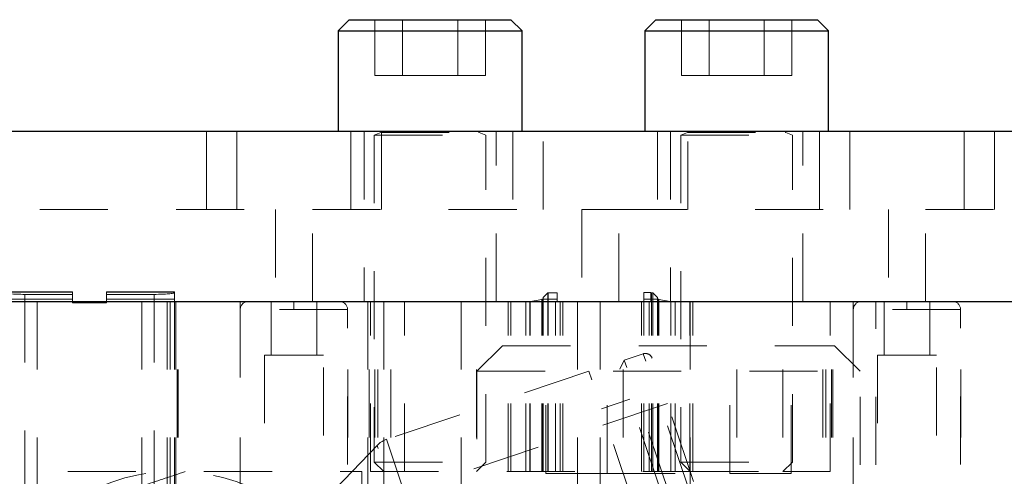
# Model space of a CAD drawing. Header units: inches. Extents: x 1880 to 2363, y -453 to -54.
# Tile 209 of 256: x 2039.729 to 2041.175, y -431.728 to -431.057. Entities that reach past the tile are written whole.
import ezdxf

# ---------------------------------------------------------------- set-up
doc = ezdxf.new("R2010")
doc.units = ezdxf.units.IN
doc.header["$LTSCALE"] = 0.5
doc.header["$MEASUREMENT"] = 0
doc.linetypes.add('HIDDEN', pattern=[0.225, 0.15, -0.075])
for name, color, linetype in [('DIE-M-S', 8, 'Continuous'), ('DIE-M-S2', 1, 'Continuous'), ('DIE-M-S3', 8, 'Continuous'), ('RAI-M-S', 8, 'Continuous'), ('SVD-M-S', 8, 'Continuous')]:
    doc.layers.add(name, color=color, linetype=linetype)

msp = doc.modelspace()

# ---------------------------------------------------------------- linework, layer by layer
at = {"layer": 'DIE-M-S', "linetype": 'Continuous', "lineweight": 25}
msp.add_line((2038.90679, -431.47113), (2042.60679, -431.47113), dxfattribs=at)
at = {"layer": 'DIE-M-S', "linetype": 'HIDDEN', "lineweight": 18}
for p, q in [((2039.75482, -431.47113), (2039.75482, -432.47113)), ((2039.90876, -431.47113), (2039.90876, -432.47113)), ((2039.94584, -431.47113), (2039.94584, -432.47113)), ((2039.95025, -431.47113), (2039.95025, -432.47113)), ((2039.95873, -431.47113), (2039.95873, -432.47113)), ((2039.96067, -432.47113), (2039.96067, -431.47113)), ((2039.96179, -432.47113), (2039.96179, -431.47113)), ((2040.05279, -431.47113), (2040.05279, -432.47113)), ((2040.21079, -432.47113), (2040.21079, -431.47113)), ((2040.24041, -431.47113), (2040.24041, -432.47113)), ((2040.24235, -432.47113), (2040.24235, -431.47113)), ((2040.25083, -432.47113), (2040.25083, -431.47113)), ((2040.25525, -432.47113), (2040.25525, -431.47113)), ((2040.26379, -431.47113), (2040.26379, -432.47113)), ((2040.27429, -432.47113), (2040.27429, -431.47113)), ((2040.37729, -431.47113), (2040.37729, -431.91113)), ((2040.39979, -432.47113), (2040.39979, -431.47113)), ((2040.54829, -431.47113), (2040.54829, -432.47113)), ((2040.58129, -431.47113), (2040.58129, -432.47113)), ((2040.61529, -432.47113), (2040.61529, -431.47113)), ((2040.71379, -431.47113), (2040.71379, -432.47113)), ((2040.78229, -432.47113), (2040.78229, -431.47113)), ((2040.84979, -432.47113), (2040.84979, -431.47113)), ((2040.90834, -432.47113), (2040.90834, -431.47113)), ((2040.90834, -432.47113), (2040.90834, -431.47113)), ((2040.91275, -432.47113), (2040.91275, -431.47113)), ((2040.91275, -432.47113), (2040.91275, -431.47113)), ((2040.92123, -432.47113), (2040.92123, -431.47113)), ((2040.92123, -432.47113), (2040.92123, -431.47113)), ((2040.92317, -432.47113), (2040.92317, -431.47113)), ((2040.95279, -431.47113), (2040.95279, -432.47113)), ((2040.98629, -431.91113), (2040.98629, -431.47113)), ((2041.11079, -432.47113), (2041.11079, -431.47113))]:
    msp.add_line(p, q, dxfattribs=at)
at = {"layer": 'DIE-M-S2', "linetype": 'HIDDEN', "lineweight": 18}
for p, q in [((2039.80679, -431.45696), (2039.70679, -431.45696)), ((2039.80679, -431.45698), (2039.70679, -431.45698)), ((2039.80679, -431.45726), (2039.70679, -431.45726)), ((2039.73679, -431.46066), (2039.73679, -432.47113)), ((2039.80679, -431.46066), (2039.73679, -431.46066)), ((2039.80679, -431.45726), (2039.80679, -431.45696)), ((2039.80679, -431.45726), (2039.80679, -431.46788)), ((2039.85679, -431.45696), (2039.85679, -431.45726)), ((2039.95679, -431.45696), (2039.85679, -431.45696)), ((2039.95679, -431.45698), (2039.85679, -431.45698)), ((2039.95679, -431.45726), (2039.85679, -431.45726)), ((2039.85679, -431.46788), (2039.85679, -431.45726)), ((2039.92679, -431.46066), (2039.85679, -431.46066)), ((2039.92679, -431.46066), (2039.92679, -432.47113)), ((2039.95679, -431.45696), (2039.95679, -431.45726)), ((2039.95679, -431.45726), (2039.95679, -431.46788)), ((2040.49779, -431.46544), (2040.50472, -431.45852)), ((2040.50472, -431.45852), (2040.50516, -431.4584)), ((2040.50472, -431.72113), (2040.50472, -431.45852)), ((2040.50516, -431.4584), (2040.51829, -431.4584)), ((2040.50516, -431.72113), (2040.50516, -431.4584)), ((2040.51829, -431.4584), (2040.51829, -431.46788)), ((2040.65586, -431.45813), (2040.64529, -431.45813)), ((2040.64529, -431.46788), (2040.64529, -431.45813)), ((2040.65586, -431.45813), (2040.65699, -431.4582)), ((2040.65586, -431.47113), (2040.65586, -431.45813)), ((2040.65699, -431.4582), (2040.65887, -431.45852)), ((2040.65699, -431.72113), (2040.65699, -431.4582)), ((2040.65887, -431.45852), (2040.66579, -431.46544)), ((2040.65887, -431.72113), (2040.65887, -431.45852)), ((2039.80679, -431.46788), (2039.70679, -431.46788)), ((2039.80679, -431.47113), (2039.80679, -431.46788)), ((2039.80679, -431.47288), (2039.80679, -431.47113)), ((2039.80679, -431.47288), (2039.85679, -431.47288)), ((2039.95679, -431.46788), (2039.85679, -431.46788)), ((2039.85679, -431.46788), (2039.85679, -431.47113)), ((2039.85679, -431.47288), (2039.85679, -431.47113)), ((2039.95679, -431.46788), (2039.95679, -431.47113)), ((2039.95679, -431.47113), (2039.95679, -432.47113)), ((2040.24429, -431.72113), (2040.24429, -431.47113)), ((2040.29429, -431.72113), (2040.29429, -431.47113)), ((2040.44629, -431.72113), (2040.44629, -431.47113)), ((2040.45029, -431.72113), (2040.45029, -431.47113)), ((2040.47226, -431.72113), (2040.47226, -431.47113)), ((2040.47229, -431.72113), (2040.47229, -431.47113)), ((2040.47826, -431.72113), (2040.47826, -431.47113)), ((2040.47859, -431.72113), (2040.47859, -431.47113)), ((2040.47935, -431.47113), (2040.4958, -431.46799)), ((2040.4958, -431.46799), (2040.4962, -431.46788)), ((2040.4958, -431.72113), (2040.4958, -431.46799)), ((2040.51829, -431.46788), (2040.4962, -431.46788)), ((2040.49629, -431.72113), (2040.49629, -431.46788)), ((2040.49779, -431.46788), (2040.49779, -431.46544)), ((2040.49779, -431.72113), (2040.49779, -431.46788)), ((2040.51579, -431.72113), (2040.51579, -431.47113)), ((2040.51829, -431.46788), (2040.51829, -431.47113)), ((2040.52279, -431.72113), (2040.52279, -431.47113)), ((2040.52679, -431.72113), (2040.52679, -431.47113)), ((2040.64229, -431.72113), (2040.64229, -431.47113)), ((2040.66738, -431.46788), (2040.64529, -431.46788)), ((2040.64529, -431.47113), (2040.64529, -431.46788)), ((2040.6456, -431.72113), (2040.6456, -431.47113)), ((2040.65329, -431.72113), (2040.65329, -431.47113)), ((2040.66579, -431.46544), (2040.66579, -431.46788)), ((2040.66579, -431.72113), (2040.66579, -431.46788)), ((2040.66729, -431.72113), (2040.66729, -431.46788)), ((2040.66738, -431.46788), (2040.66779, -431.46799)), ((2040.66779, -431.46799), (2040.68423, -431.47113)), ((2040.66779, -431.72113), (2040.66779, -431.46799)), ((2040.68499, -431.72113), (2040.68499, -431.47113)), ((2040.68532, -431.72113), (2040.68532, -431.47113)), ((2040.69129, -431.72113), (2040.69129, -431.47113)), ((2040.69132, -431.72113), (2040.69132, -431.47113)), ((2040.71329, -431.72113), (2040.71329, -431.47113)), ((2040.71729, -431.72113), (2040.71729, -431.47113)), ((2040.91929, -431.72113), (2040.91929, -431.47113)), ((2040.24429, -431.72113), (2040.71379, -431.72113)), ((2040.84979, -431.72113), (2040.91929, -431.72113))]:
    msp.add_line(p, q, dxfattribs=at)
for centre, start_param, end_param in [((2039.73679, -431.45803), 3.1415927, 4.712389), ((2039.92679, -431.45803), 4.712389, 6.2831853)]:
    msp.add_ellipse(centre, major_axis=(0.03, 0), ratio=0.0874887, start_param=start_param, end_param=end_param, dxfattribs=at)
at = {"layer": 'DIE-M-S3', "linetype": 'HIDDEN', "lineweight": 18}
for p, q in [((2040.09833, -431.47113), (2040.09833, -431.54987)), ((2040.16526, -431.54987), (2040.16526, -431.47113)), ((2040.99833, -431.47113), (2040.99833, -431.54987)), ((2041.06526, -431.54987), (2041.06526, -431.47113)), ((2040.21053, -431.48294), (2040.05305, -431.48294)), ((2040.05305, -431.48294), (2040.05305, -432.5105)), ((2040.13179, -431.48294), (2040.21053, -431.48294)), ((2040.21053, -432.5105), (2040.21053, -431.48294)), ((2041.11053, -431.48294), (2040.95305, -431.48294)), ((2040.95305, -431.48294), (2040.95305, -432.5105)), ((2041.03179, -431.48294), (2041.11053, -431.48294)), ((2041.11053, -432.5105), (2041.11053, -431.48294)), ((2040.08848, -431.54987), (2040.1751, -431.54987)), ((2040.08848, -431.54987), (2040.08848, -432.66798)), ((2040.1751, -432.66798), (2040.1751, -431.54987)), ((2040.98848, -431.54987), (2041.0751, -431.54987)), ((2040.98848, -431.54987), (2040.98848, -432.66798)), ((2041.0751, -432.66798), (2041.0751, -431.54987)), ((2040.24429, -431.72113), (2040.71379, -431.72113)), ((2040.24429, -432.47113), (2040.24429, -431.72113)), ((2040.29429, -432.47113), (2040.29429, -431.72113)), ((2040.43729, -432.47113), (2040.43729, -431.72113)), ((2040.45029, -432.47113), (2040.45029, -431.72113)), ((2040.47226, -432.47113), (2040.47226, -431.72113)), ((2040.47229, -432.47113), (2040.47229, -431.72113)), ((2040.48726, -432.47113), (2040.48726, -431.72113)), ((2040.50406, -432.47113), (2040.50406, -431.72113)), ((2040.50529, -432.47113), (2040.50529, -431.72113)), ((2040.50679, -432.47113), (2040.50679, -431.72113)), ((2040.51114, -432.47113), (2040.51114, -431.72113)), ((2040.51579, -432.47113), (2040.51579, -431.72113)), ((2040.52279, -432.47113), (2040.52279, -431.72113)), ((2040.53579, -432.47113), (2040.53579, -431.72113)), ((2040.63329, -432.47113), (2040.63329, -431.72113)), ((2040.64403, -432.47113), (2040.64403, -431.72113)), ((2040.65197, -432.47113), (2040.65197, -431.72113)), ((2040.65329, -432.47113), (2040.65329, -431.72113)), ((2040.65679, -432.47113), (2040.65679, -431.72113)), ((2040.65829, -432.47113), (2040.65829, -431.72113)), ((2040.65952, -432.47113), (2040.65952, -431.72113)), ((2040.67632, -432.47113), (2040.67632, -431.72113)), ((2040.69129, -432.47113), (2040.69129, -431.72113)), ((2040.69132, -432.47113), (2040.69132, -431.72113)), ((2040.71329, -432.47113), (2040.71329, -431.72113)), ((2040.72629, -432.47113), (2040.72629, -431.72113)), ((2040.84979, -431.72113), (2040.91929, -431.72113)), ((2040.91929, -432.47113), (2040.91929, -431.72113))]:
    msp.add_line(p, q, dxfattribs=at)
for centre, start, end in [((2040.06486, -431.48294), 90, 180), ((2040.19872, -431.48294), 0, 90), ((2040.96486, -431.48294), 90, 180), ((2041.09872, -431.48294), 0, 90)]:
    msp.add_arc(centre, 0.01181, start, end, dxfattribs=at)
for points in [[(2040.13179, -431.48294), (2040.13179, -431.48127), (2040.13179, -431.47778), (2040.13179, -431.47382), (2040.13179, -431.47151), (2040.13179, -431.47125), (2040.13179, -431.47113)], [(2041.03179, -431.48294), (2041.03179, -431.48127), (2041.03179, -431.47778), (2041.03179, -431.47382), (2041.03179, -431.47151), (2041.03179, -431.47125), (2041.03179, -431.47113)]]:
    msp.add_open_spline(points, degree=3, knots=[0, 0, 0, 0, 0.2702613, 0.5624294, 0.7897364, 1, 1, 1, 1], dxfattribs=at)
at = {"layer": 'RAI-M-S', "linetype": 'Continuous', "lineweight": 25}
msp.add_line((2038.92479, -431.22113), (2042.33879, -431.22113), dxfattribs=at)
at = {"layer": 'RAI-M-S', "linetype": 'HIDDEN', "lineweight": 18}
for p, q in [((2040.00335, -431.22113), (2040.00335, -431.33613)), ((2040.00335, -431.33613), (2040.00335, -431.22113)), ((2040.04795, -431.33613), (2040.04795, -431.22113)), ((2040.04795, -431.22113), (2040.04795, -431.33613)), ((2040.21564, -431.22113), (2040.21564, -431.33613)), ((2040.21564, -431.33613), (2040.21564, -431.22113)), ((2040.23479, -431.22113), (2040.23479, -431.47113)), ((2040.26024, -431.33613), (2040.26024, -431.22113)), ((2040.26024, -431.22113), (2040.26024, -431.33613)), ((2040.42879, -431.47113), (2040.42879, -431.22113)), ((2040.45335, -431.22113), (2040.45335, -431.33613)), ((2040.49795, -431.33613), (2040.49795, -431.22113)), ((2040.66564, -431.22113), (2040.66564, -431.33613)), ((2040.68479, -431.22113), (2040.68479, -431.47113)), ((2040.71024, -431.33613), (2040.71024, -431.22113)), ((2040.87879, -431.47113), (2040.87879, -431.22113)), ((2040.90335, -431.22113), (2040.90335, -431.33613)), ((2040.90335, -431.33613), (2040.90335, -431.22113)), ((2040.94795, -431.33613), (2040.94795, -431.22113)), ((2040.94795, -431.22113), (2040.94795, -431.33613)), ((2041.11564, -431.22113), (2041.11564, -431.33613)), ((2041.11564, -431.33613), (2041.11564, -431.22113)), ((2041.16024, -431.33613), (2041.16024, -431.22113)), ((2041.16024, -431.22113), (2041.16024, -431.33613)), ((2039.55892, -431.33613), (2040.10466, -431.33613)), ((2040.10466, -431.33613), (2040.10466, -431.47113)), ((2040.15892, -431.33613), (2040.55466, -431.33613)), ((2040.15892, -431.47113), (2040.15892, -431.33613)), ((2040.55466, -431.33613), (2040.55466, -431.47113)), ((2040.60892, -431.33613), (2040.55466, -431.33613)), ((2040.60892, -431.33613), (2041.00466, -431.33613)), ((2040.60892, -431.47113), (2040.60892, -431.33613)), ((2041.00466, -431.33613), (2041.00466, -431.47113)), ((2041.05892, -431.33613), (2041.75466, -431.33613)), ((2041.05892, -431.47113), (2041.05892, -431.33613))]:
    msp.add_line(p, q, dxfattribs=at)
at = {"layer": 'SVD-M-S', "linetype": 'Continuous', "lineweight": 25}
for p, q in [((2040.21319, -431.05713), (2040.19679, -431.07353)), ((2040.21319, -431.05713), (2040.45039, -431.05713)), ((2040.46679, -431.07353), (2040.45039, -431.05713)), ((2040.66319, -431.05713), (2040.64679, -431.07353)), ((2040.66319, -431.05713), (2040.90039, -431.05713)), ((2040.91679, -431.07353), (2040.90039, -431.05713)), ((2040.19679, -431.07353), (2040.19679, -431.22113)), ((2040.19679, -431.07353), (2040.46679, -431.07353)), ((2040.46679, -431.22113), (2040.46679, -431.07353)), ((2040.64679, -431.07353), (2040.64679, -431.22113)), ((2040.64679, -431.07353), (2040.91679, -431.07353)), ((2040.91679, -431.22113), (2040.91679, -431.07353))]:
    msp.add_line(p, q, dxfattribs=at)
at = {"layer": 'SVD-M-S', "linetype": 'HIDDEN', "lineweight": 18}
for p, q in [((2040.2506, -431.13913), (2040.2506, -431.05713)), ((2040.2912, -431.13913), (2040.2912, -431.05713)), ((2040.37239, -431.13913), (2040.37239, -431.05713)), ((2040.41298, -431.13913), (2040.41298, -431.05713)), ((2040.7006, -431.13913), (2040.7006, -431.05713)), ((2040.7412, -431.13913), (2040.7412, -431.05713)), ((2040.82239, -431.13913), (2040.82239, -431.05713)), ((2040.86298, -431.13913), (2040.86298, -431.05713)), ((2040.2506, -431.13913), (2040.2912, -431.13913)), ((2040.2912, -431.13913), (2040.37239, -431.13913)), ((2040.37239, -431.13913), (2040.41298, -431.13913)), ((2040.7006, -431.13913), (2040.7412, -431.13913)), ((2040.7412, -431.13913), (2040.82239, -431.13913)), ((2040.82239, -431.13913), (2040.86298, -431.13913)), ((2040.24979, -431.22113), (2040.24979, -431.22152)), ((2040.24979, -431.22152), (2040.41379, -431.22152)), ((2040.2596, -431.22305), (2040.24979, -431.22662)), ((2040.24979, -431.22662), (2040.41379, -431.22662)), ((2040.24979, -431.22662), (2040.24979, -431.70713)), ((2040.2596, -431.22305), (2040.40399, -431.22305)), ((2040.41379, -431.22662), (2040.40399, -431.22305)), ((2040.41379, -431.22152), (2040.41379, -431.22113)), ((2040.41379, -431.70713), (2040.41379, -431.22662)), ((2040.69979, -431.22113), (2040.69979, -431.22152)), ((2040.69979, -431.22152), (2040.86379, -431.22152)), ((2040.7096, -431.22305), (2040.69979, -431.22662)), ((2040.69979, -431.22662), (2040.86379, -431.22662)), ((2040.69979, -431.22662), (2040.69979, -431.70713)), ((2040.7096, -431.22305), (2040.85399, -431.22305)), ((2040.86379, -431.22662), (2040.85399, -431.22305)), ((2040.86379, -431.22152), (2040.86379, -431.22113)), ((2040.86379, -431.70713), (2040.86379, -431.22662)), ((2040.43804, -431.53613), (2040.40054, -431.57363)), ((2040.43804, -431.53613), (2040.92554, -431.53613)), ((2040.50166, -431.72363), (2040.50166, -431.53613)), ((2040.59173, -431.72363), (2040.59173, -431.53613)), ((2040.77186, -431.72363), (2040.77186, -431.53613)), ((2040.86193, -431.72363), (2040.86193, -431.53613)), ((2040.96304, -431.57363), (2040.92554, -431.53613)), ((2040.64465, -431.54799), (2040.61676, -431.55736)), ((2040.77569, -431.93798), (2040.64465, -431.54799)), ((2040.61676, -431.55736), (2040.61028, -431.57039)), ((2040.7478, -431.94735), (2040.61676, -431.55736)), ((2040.78217, -431.92496), (2040.65768, -431.55446)), ((2040.56499, -431.57372), (2040.26777, -431.67359)), ((2040.40054, -431.57363), (2040.96304, -431.57363)), ((2040.40054, -431.57363), (2040.40054, -431.91113)), ((2040.69665, -431.96558), (2040.56499, -431.57372)), ((2040.73477, -431.94088), (2040.61028, -431.57039)), ((2040.96304, -431.91113), (2040.96304, -431.57363)), ((2040.68011, -431.62122), (2039.91698, -431.87764)), ((2040.62519, -431.61475), (2040.58348, -431.62877)), ((2040.26777, -431.67359), (2040.39943, -432.06545)), ((2040.25418, -431.6826), (2040.19353, -431.746)), ((2040.38316, -432.06646), (2040.25418, -431.6826)), ((2040.24979, -431.70713), (2040.41379, -431.70713)), ((2040.24979, -431.70713), (2040.26379, -431.72113)), ((2040.39979, -431.72113), (2040.41379, -431.70713)), ((2040.69979, -431.70713), (2040.86379, -431.70713)), ((2040.69979, -431.70713), (2040.71379, -431.72113)), ((2040.84979, -431.72113), (2040.86379, -431.70713)), ((2039.19979, -431.72113), (2040.23179, -431.72113)), ((2040.23179, -432.97113), (2040.23179, -431.72113)), ((2040.50166, -431.72363), (2040.59173, -431.72363)), ((2040.59173, -431.72363), (2040.77186, -431.72363)), ((2040.71379, -431.72113), (2040.84979, -431.72113)), ((2040.77186, -431.72363), (2040.86193, -431.72363))]:
    msp.add_line(p, q, dxfattribs=at)
for centre, radius, start, end in [((2040.25933, -431.22231), 0.000787, 290, 90), ((2040.40426, -431.22231), 0.000787, 90, 250), ((2040.70933, -431.22231), 0.000787, 290, 90), ((2040.85426, -431.22231), 0.000787, 90, 250), ((2040.64793, -431.55774), 0.01029, 18.57277, 108.57277), ((2040.2778, -431.70344), 0.0315, 108.57277, 138.57277), ((2039.95679, -431.99613), 0.27559, 15.63681, 288.57277)]:
    msp.add_arc(centre, radius, start, end, dxfattribs=at)
msp.add_open_spline([(2039.97224, -431.72097), (2039.95269, -431.72754), (2039.92061, -431.73832), (2039.88801, -431.74927), (2039.87528, -431.75355)], degree=3, knots=[0, 0, 0, 0, 0.6094935, 1, 1, 1, 1], dxfattribs=at)

doc.saveas('drawing.dxf')
